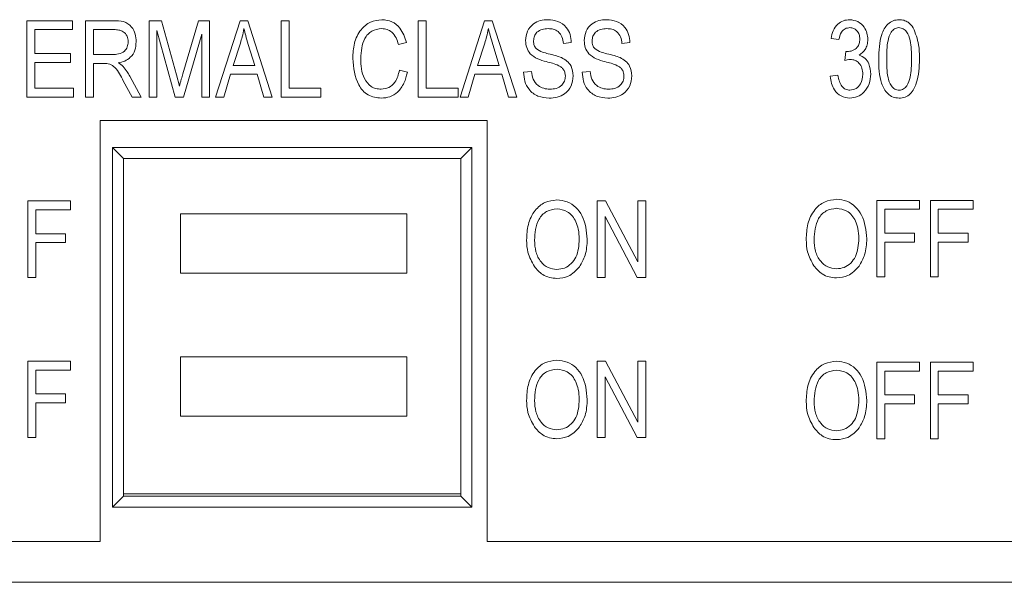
# Model space of a CAD drawing. Header units: inches. Extents: x 2954 to 6480, y 249 to 2776.
# Tile 29 of 105: x 3731 to 3748, y 1383 to 1392. Entities that reach past the tile are written whole.
import ezdxf

# ---------------------------------------------------------------- set-up
doc = ezdxf.new("R2010")
doc.units = ezdxf.units.IN
doc.header["$MEASUREMENT"] = 0
doc.layers.add('PWR_0300HP', color=7, linetype='Continuous')

# ---------------------------------------------------------------- blocks, each defined once
blk = doc.blocks.new('SSW07_FRAME 4')
at = {"lineweight": 9}
for p, q in [((35.964, 25.6296), (36.1174, 25.6296)), ((35.964, 25.3728), (35.964, 25.6296)), ((36.1174, 25.6296), (36.1174, 25.5996)), ((36.1608, 25.3728), (36.1608, 25.6296)), ((36.1608, 25.6296), (36.2551, 25.6296)), ((36.3742, 25.3728), (36.3742, 25.6296)), ((36.3742, 25.6296), (36.416, 25.6296)), ((36.416, 25.6296), (36.466, 25.4478)), ((36.4876, 25.4509), (36.5399, 25.6296)), ((36.5399, 25.6296), (36.5777, 25.6296)), ((36.5777, 25.6296), (36.5777, 25.3728)), ((36.5977, 25.3728), (36.6798, 25.6296)), ((36.6798, 25.6296), (36.7058, 25.6296)), ((36.7058, 25.6296), (36.7878, 25.3728)), ((36.8179, 25.3728), (36.8179, 25.6296)), ((36.8179, 25.6296), (36.8446, 25.6296)), ((36.8446, 25.6296), (36.8446, 25.4028)), ((37.2782, 25.3728), (37.2782, 25.6296)), ((37.2782, 25.6296), (37.3048, 25.6296)), ((37.3048, 25.6296), (37.3048, 25.4028)), ((37.4183, 25.3728), (37.5003, 25.6296)), ((37.5003, 25.6296), (37.5263, 25.6296)), ((37.5263, 25.6296), (37.6084, 25.3728)), ((36.1174, 25.5996), (35.9907, 25.5996)), ((35.9907, 25.5996), (35.9907, 25.5196)), ((36.257, 25.5996), (36.1875, 25.5996)), ((36.1875, 25.5996), (36.1875, 25.5162)), ((36.4621, 25.3728), (36.4009, 25.597)), ((36.4009, 25.597), (36.4009, 25.3728)), ((36.551, 25.5848), (36.4894, 25.3728)), ((36.551, 25.3728), (36.551, 25.5848)), ((36.6809, 25.5543), (36.6567, 25.4795)), ((37.2381, 25.5562), (37.2115, 25.5496)), ((37.5014, 25.5543), (37.4772, 25.4795)), ((37.7918, 25.5562), (37.7651, 25.5529)), ((37.9886, 25.5562), (37.9619, 25.5529)), ((38.6905, 25.5663), (38.6638, 25.5696)), ((35.9907, 25.5196), (36.1107, 25.5196)), ((36.1107, 25.5196), (36.1107, 25.4895)), ((36.7289, 25.4795), (36.7074, 25.5501)), ((37.5494, 25.4795), (37.5279, 25.5501)), ((38.7105, 25.496), (38.7138, 25.5262)), ((38.7138, 25.5262), (38.7178, 25.5259)), ((36.1107, 25.4895), (35.9907, 25.4895)), ((35.9907, 25.4895), (35.9907, 25.4028)), ((36.1875, 25.5162), (36.2501, 25.5162)), ((36.1875, 25.4862), (36.1875, 25.3728)), ((36.2215, 25.4862), (36.1875, 25.4862)), ((36.6567, 25.4795), (36.7289, 25.4795)), ((37.2148, 25.4629), (37.2415, 25.4562)), ((37.4772, 25.4795), (37.5494, 25.4795)), ((37.6317, 25.4562), (37.6584, 25.4595)), ((37.8285, 25.4562), (37.8552, 25.4595)), ((36.3172, 25.3728), (36.2876, 25.4277)), ((36.31, 25.443), (36.3476, 25.3728)), ((36.466, 25.4478), (36.476, 25.4097)), ((36.6479, 25.4495), (36.6255, 25.3728)), ((36.7377, 25.4495), (36.6479, 25.4495)), ((36.7601, 25.3728), (36.7377, 25.4495)), ((37.4684, 25.4495), (37.446, 25.3728)), ((37.5582, 25.4495), (37.4684, 25.4495)), ((37.5806, 25.3728), (37.5582, 25.4495)), ((38.6604, 25.4428), (38.6871, 25.4462)), ((35.9907, 25.4028), (36.1208, 25.4028)), ((36.1208, 25.4028), (36.1208, 25.3728)), ((36.8446, 25.4028), (36.9513, 25.4028)), ((36.9513, 25.4028), (36.9513, 25.3728)), ((37.3048, 25.4028), (37.4116, 25.4028)), ((37.4116, 25.4028), (37.4116, 25.3728)), ((36.1208, 25.3728), (35.964, 25.3728)), ((36.1875, 25.3728), (36.1608, 25.3728)), ((36.3476, 25.3728), (36.3172, 25.3728)), ((36.4009, 25.3728), (36.3742, 25.3728)), ((36.4894, 25.3728), (36.4621, 25.3728)), ((36.5777, 25.3728), (36.551, 25.3728)), ((36.6255, 25.3728), (36.5977, 25.3728)), ((36.7878, 25.3728), (36.7601, 25.3728)), ((36.9513, 25.3728), (36.8179, 25.3728)), ((37.4116, 25.3728), (37.2782, 25.3728)), ((37.446, 25.3728), (37.4183, 25.3728)), ((37.6084, 25.3728), (37.5806, 25.3728)), ((36.2098, 25.294), (37.5098, 25.294)), ((36.2098, 23.8812), (36.2098, 25.294)), ((37.5098, 25.294), (37.5098, 23.8812)), ((37.4581, 25.2034), (36.2514, 25.2034)), ((36.2514, 25.2034), (36.2514, 23.9967)), ((36.2881, 25.1667), (36.2514, 25.2034)), ((37.4215, 25.1667), (37.4581, 25.2034)), ((37.4581, 23.9967), (37.4581, 25.2034)), ((36.2881, 25.1667), (37.4215, 25.1667)), ((36.2881, 24.0334), (36.2881, 25.1667)), ((37.4215, 25.1667), (37.4215, 24.0334)), ((35.9674, 24.7676), (35.9674, 25.0244)), ((35.9674, 25.0244), (36.1108, 25.0244)), ((36.1108, 25.0244), (36.1108, 24.9944)), ((37.8786, 25.0244), (37.907, 25.0244)), ((37.8786, 24.7676), (37.8786, 25.0244)), ((37.907, 25.0244), (38.0154, 24.8197)), ((38.0154, 24.8197), (38.0154, 25.0244)), ((38.0154, 25.0244), (38.0421, 25.0244)), ((38.0421, 25.0244), (38.0421, 24.7676)), ((38.8172, 24.7696), (38.8172, 25.0264)), ((38.8172, 25.0264), (38.9606, 25.0264)), ((38.9606, 25.0264), (38.9606, 24.9964)), ((38.9973, 24.7696), (38.9973, 25.0264)), ((38.9973, 25.0264), (39.1408, 25.0264)), ((39.1408, 25.0264), (39.1408, 24.9964)), ((36.1108, 24.9944), (35.9941, 24.9944)), ((35.9941, 24.9944), (35.9941, 24.9143)), ((38.9606, 24.9964), (38.8439, 24.9964)), ((38.8439, 24.9964), (38.8439, 24.9164)), ((39.1408, 24.9964), (39.024, 24.9964)), ((39.024, 24.9964), (39.024, 24.9164)), ((37.24, 24.9815), (36.48, 24.9815)), ((36.48, 24.9815), (36.48, 24.7815)), ((37.24, 24.7815), (37.24, 24.9815)), ((37.9053, 24.972), (37.9053, 24.7676)), ((38.0135, 24.7676), (37.9053, 24.972)), ((35.9941, 24.9143), (36.0941, 24.9143)), ((36.0941, 24.9143), (36.0941, 24.8843)), ((38.8439, 24.9164), (38.944, 24.9164)), ((38.944, 24.9164), (38.944, 24.8863)), ((39.024, 24.9164), (39.1241, 24.9164)), ((39.1241, 24.9164), (39.1241, 24.8863)), ((36.0941, 24.8843), (35.9941, 24.8843)), ((35.9941, 24.8843), (35.9941, 24.7676)), ((38.944, 24.8863), (38.8439, 24.8863)), ((38.8439, 24.8863), (38.8439, 24.7696)), ((39.024, 24.8863), (39.024, 24.7696)), ((39.1241, 24.8863), (39.024, 24.8863)), ((35.9941, 24.7676), (35.9674, 24.7676)), ((36.48, 24.7815), (37.24, 24.7815)), ((37.9053, 24.7676), (37.8786, 24.7676)), ((38.0421, 24.7676), (38.0135, 24.7676)), ((38.8439, 24.7696), (38.8172, 24.7696)), ((39.024, 24.7696), (38.9973, 24.7696)), ((37.24, 24.5015), (36.48, 24.5015)), ((36.48, 24.5015), (36.48, 24.3015)), ((37.24, 24.3015), (37.24, 24.5015)), ((35.9674, 24.2296), (35.9674, 24.4864)), ((35.9674, 24.4864), (36.1108, 24.4864)), ((36.1108, 24.4864), (36.1108, 24.4564)), ((37.8786, 24.2296), (37.8786, 24.4864)), ((37.8786, 24.4864), (37.907, 24.4864)), ((37.907, 24.4864), (38.0154, 24.2817)), ((38.0154, 24.2817), (38.0154, 24.4864)), ((38.0154, 24.4864), (38.0421, 24.4864)), ((38.0421, 24.4864), (38.0421, 24.2296)), ((38.8172, 24.2262), (38.8172, 24.4831)), ((38.8172, 24.4831), (38.9606, 24.4831)), ((38.9606, 24.4831), (38.9606, 24.4531)), ((38.9973, 24.4831), (39.1408, 24.4831)), ((38.9973, 24.2262), (38.9973, 24.4831)), ((39.1408, 24.4831), (39.1408, 24.4531)), ((35.9941, 24.4564), (35.9941, 24.3763)), ((36.1108, 24.4564), (35.9941, 24.4564)), ((38.0135, 24.2296), (37.9053, 24.434)), ((37.9053, 24.434), (37.9053, 24.2296)), ((38.9606, 24.4531), (38.8439, 24.4531)), ((38.8439, 24.4531), (38.8439, 24.373)), ((39.1408, 24.4531), (39.024, 24.4531)), ((39.024, 24.4531), (39.024, 24.373)), ((35.9941, 24.3763), (36.0941, 24.3763)), ((36.0941, 24.3763), (36.0941, 24.3463)), ((38.8439, 24.373), (38.944, 24.373)), ((38.944, 24.373), (38.944, 24.343)), ((39.024, 24.373), (39.1241, 24.373)), ((39.1241, 24.373), (39.1241, 24.343)), ((35.9941, 24.3463), (35.9941, 24.2296)), ((36.0941, 24.3463), (35.9941, 24.3463)), ((38.8439, 24.343), (38.8439, 24.2262)), ((38.944, 24.343), (38.8439, 24.343)), ((39.1241, 24.343), (39.024, 24.343)), ((39.024, 24.343), (39.024, 24.2262)), ((36.48, 24.3015), (37.24, 24.3015)), ((35.9941, 24.2296), (35.9674, 24.2296)), ((37.9053, 24.2296), (37.8786, 24.2296)), ((38.0421, 24.2296), (38.0135, 24.2296)), ((38.8439, 24.2262), (38.8172, 24.2262)), ((39.024, 24.2262), (38.9973, 24.2262)), ((36.2881, 24.0334), (36.2514, 23.9967)), ((36.2881, 24.0415), (37.4215, 24.0415)), ((37.4215, 24.0334), (36.2881, 24.0334)), ((37.4215, 24.0334), (37.4581, 23.9967)), ((36.2514, 23.9967), (37.4581, 23.9967)), ((34.8918, 23.8812), (36.2098, 23.8812)), ((37.5098, 23.8812), (41.2872, 23.8812)), ((31.4669, 23.744), (43.9325, 23.744))]:
    blk.add_line(p, q, dxfattribs=at)
for points, knots in [([(36.2551, 25.6296), (36.2664, 25.6296), (36.2888, 25.6296), (36.3162, 25.6115), (36.329, 25.5851), (36.3303, 25.5676), (36.3309, 25.5589)], [0, 0, 0, 0, 0.281495, 0.558258, 0.77893, 1, 1, 1, 1]), ([(37.058, 25.5029), (37.0589, 25.52), (37.0607, 25.5542), (37.0811, 25.5983), (37.1158, 25.628), (37.1428, 25.6313), (37.1562, 25.633)], [0, 0, 0, 0, 0.281036, 0.560855, 0.78044, 1, 1, 1, 1]), ([(37.1562, 25.633), (37.1676, 25.6317), (37.1905, 25.629), (37.2236, 25.6018), (37.2326, 25.5735), (37.2381, 25.5562)], [0, 0, 0, 0, 0.280104, 0.560184, 1, 1, 1, 1]), ([(37.6384, 25.5626), (37.6395, 25.5734), (37.6417, 25.5951), (37.6621, 25.6192), (37.6875, 25.6315), (37.7044, 25.6325), (37.7129, 25.633)], [0, 0, 0, 0, 0.2797353, 0.5588713, 0.7791056, 1, 1, 1, 1]), ([(37.7129, 25.633), (37.7245, 25.632), (37.7477, 25.6301), (37.775, 25.6103), (37.7893, 25.5835), (37.791, 25.5653), (37.7918, 25.5562)], [0, 0, 0, 0, 0.280193, 0.559096, 0.779298, 1, 1, 1, 1]), ([(37.8352, 25.5626), (37.8363, 25.5734), (37.8385, 25.5951), (37.8589, 25.6192), (37.8842, 25.6315), (37.9012, 25.6325), (37.9097, 25.633)], [0, 0, 0, 0, 0.279737, 0.558872, 0.779106, 1, 1, 1, 1]), ([(37.9097, 25.633), (37.9213, 25.632), (37.9445, 25.6301), (37.9718, 25.6103), (37.9861, 25.5835), (37.9878, 25.5653), (37.9886, 25.5562)], [0, 0, 0, 0, 0.280183, 0.559087, 0.779297, 1, 1, 1, 1]), ([(38.6638, 25.5696), (38.6657, 25.5786), (38.6694, 25.5966), (38.6844, 25.6182), (38.705, 25.631), (38.7194, 25.6323), (38.7266, 25.633)], [0, 0, 0, 0, 0.280679, 0.560002, 0.779944, 1, 1, 1, 1]), ([(38.7266, 25.633), (38.7361, 25.6317), (38.7549, 25.6291), (38.7747, 25.6102), (38.7857, 25.5883), (38.7867, 25.5735), (38.7872, 25.5661)], [0, 0, 0, 0, 0.279105, 0.558818, 0.779223, 1, 1, 1, 1]), ([(38.8239, 25.5011), (38.8247, 25.5288), (38.826, 25.5703), (38.848, 25.6152), (38.8716, 25.6311), (38.8855, 25.6323), (38.8924, 25.633)], [0, 0, 0, 0, 0.500823, 0.74997, 0.874909, 1, 1, 1, 1]), ([(38.8924, 25.633), (38.8977, 25.6326), (38.9084, 25.6318), (38.9261, 25.6235), (38.9345, 25.6126), (38.9397, 25.6059)], [0, 0, 0, 0, 0.280527, 0.560709, 1, 1, 1, 1]), ([(36.3042, 25.5587), (36.3036, 25.5654), (36.3024, 25.5788), (36.2889, 25.5932), (36.2726, 25.599), (36.2622, 25.5994), (36.257, 25.5996)], [0, 0, 0, 0, 0.279829, 0.558127, 0.778726, 1, 1, 1, 1]), ([(36.6928, 25.6029), (36.691, 25.5937), (36.6878, 25.5773), (36.683, 25.5613), (36.6809, 25.5543)], [0, 0, 0, 0, 0.559987, 1, 1, 1, 1]), ([(36.7074, 25.5501), (36.7044, 25.5599), (36.6991, 25.5774), (36.6947, 25.5951), (36.6928, 25.6029)], [0, 0, 0, 0, 0.560012, 1, 1, 1, 1]), ([(37.1551, 25.6029), (37.1435, 25.6015), (37.126, 25.5994), (37.1081, 25.5842), (37.0884, 25.5558), (37.0864, 25.5264), (37.0847, 25.5029)], [0, 0, 0, 0, 0.249468, 0.375136, 0.50096, 1, 1, 1, 1]), ([(37.2115, 25.5496), (37.2091, 25.5571), (37.2045, 25.5722), (37.1915, 25.5905), (37.1738, 25.6014), (37.1613, 25.6024), (37.1551, 25.6029)], [0, 0, 0, 0, 0.280768, 0.560433, 0.780018, 1, 1, 1, 1]), ([(37.5133, 25.6029), (37.5115, 25.5937), (37.5084, 25.5773), (37.5035, 25.5613), (37.5014, 25.5543)], [0, 0, 0, 0, 0.559984, 1, 1, 1, 1]), ([(37.5279, 25.5501), (37.5249, 25.5599), (37.5197, 25.5774), (37.5153, 25.5951), (37.5133, 25.6029)], [0, 0, 0, 0, 0.560005, 1, 1, 1, 1]), ([(37.7138, 25.6029), (37.7071, 25.6026), (37.6936, 25.6019), (37.6766, 25.5926), (37.6665, 25.5779), (37.6656, 25.5673), (37.6651, 25.562)], [0, 0, 0, 0, 0.280925, 0.559971, 0.779751, 1, 1, 1, 1]), ([(37.7651, 25.5529), (37.7642, 25.5604), (37.7622, 25.5754), (37.7496, 25.5935), (37.7316, 25.602), (37.7197, 25.6026), (37.7138, 25.6029)], [0, 0, 0, 0, 0.2807493, 0.5592947, 0.7792, 1, 1, 1, 1]), ([(37.9106, 25.6029), (37.9039, 25.6026), (37.8904, 25.6019), (37.8734, 25.5926), (37.8633, 25.5779), (37.8624, 25.5673), (37.8619, 25.562)], [0, 0, 0, 0, 0.280924, 0.559969, 0.779748, 1, 1, 1, 1]), ([(37.9619, 25.5529), (37.961, 25.5604), (37.959, 25.5754), (37.9464, 25.5935), (37.9284, 25.602), (37.9165, 25.6026), (37.9106, 25.6029)], [0, 0, 0, 0, 0.28075, 0.559296, 0.779218, 1, 1, 1, 1]), ([(38.7274, 25.6063), (38.7217, 25.6056), (38.7105, 25.6041), (38.6952, 25.5893), (38.6922, 25.575), (38.6905, 25.5663)], [0, 0, 0, 0, 0.2800663, 0.5598134, 1, 1, 1, 1]), ([(38.7605, 25.5676), (38.7601, 25.573), (38.7594, 25.5836), (38.7513, 25.5966), (38.74, 25.6049), (38.7316, 25.6058), (38.7274, 25.6063)], [0, 0, 0, 0, 0.280488, 0.559913, 0.77999, 1, 1, 1, 1]), ([(38.8913, 25.6063), (38.8862, 25.6053), (38.8759, 25.6034), (38.8619, 25.5872), (38.8509, 25.5527), (38.8507, 25.5218), (38.8506, 25.5012)], [0, 0, 0, 0, 0.123915, 0.24885, 0.498202, 1, 1, 1, 1]), ([(38.934, 25.5012), (38.9339, 25.5221), (38.9337, 25.5533), (38.9222, 25.5885), (38.907, 25.6039), (38.8965, 25.6055), (38.8913, 25.6063)], [0, 0, 0, 0, 0.501788, 0.750888, 0.875757, 1, 1, 1, 1]), ([(38.9397, 25.6059), (38.9471, 25.587), (38.9603, 25.5533), (38.9605, 25.5171), (38.9606, 25.5011)], [0, 0, 0, 0, 0.558337, 1, 1, 1, 1]), ([(36.2501, 25.5162), (36.2574, 25.5163), (36.272, 25.5165), (36.2915, 25.5252), (36.3026, 25.5414), (36.3037, 25.5529), (36.3042, 25.5587)], [0, 0, 0, 0, 0.281451, 0.559853, 0.779725, 1, 1, 1, 1]), ([(36.3309, 25.5589), (36.3302, 25.5492), (36.3289, 25.53), (36.3139, 25.5066), (36.2929, 25.4929), (36.2782, 25.4895), (36.2708, 25.4879)], [0, 0, 0, 0, 0.280212, 0.559212, 0.779343, 1, 1, 1, 1]), ([(37.7077, 25.492), (37.6979, 25.4948), (37.6785, 25.5003), (37.6542, 25.5157), (37.6404, 25.5387), (37.639, 25.5546), (37.6384, 25.5626)], [0, 0, 0, 0, 0.281119, 0.560058, 0.77986, 1, 1, 1, 1]), ([(37.6651, 25.562), (37.6653, 25.5566), (37.6657, 25.5471), (37.6711, 25.5393), (37.6735, 25.5359)], [0, 0, 0, 0, 0.560353, 1, 1, 1, 1]), ([(37.9045, 25.492), (37.8947, 25.4948), (37.8753, 25.5003), (37.851, 25.5157), (37.8371, 25.5387), (37.8358, 25.5546), (37.8352, 25.5626)], [0, 0, 0, 0, 0.281117, 0.560054, 0.779862, 1, 1, 1, 1]), ([(37.8619, 25.562), (37.8621, 25.5566), (37.8625, 25.5471), (37.8679, 25.5393), (37.8703, 25.5359)], [0, 0, 0, 0, 0.560353, 1, 1, 1, 1]), ([(38.7178, 25.5259), (38.7241, 25.5264), (38.7367, 25.5275), (38.7514, 25.5384), (38.7595, 25.5528), (38.7602, 25.5627), (38.7605, 25.5676)], [0, 0, 0, 0, 0.280124, 0.559348, 0.779319, 1, 1, 1, 1]), ([(38.7872, 25.5661), (38.7868, 25.5602), (38.786, 25.5486), (38.7778, 25.5287), (38.7656, 25.5194), (38.7583, 25.5137)], [0, 0, 0, 0, 0.280997, 0.561775, 1, 1, 1, 1]), ([(37.6735, 25.5359), (37.6806, 25.5315), (37.6933, 25.5237), (37.7078, 25.5203), (37.7143, 25.5188)], [0, 0, 0, 0, 0.5578758, 1, 1, 1, 1]), ([(37.8703, 25.5359), (37.8774, 25.5315), (37.8901, 25.5237), (37.9046, 25.5203), (37.9111, 25.5188)], [0, 0, 0, 0, 0.557858, 1, 1, 1, 1]), ([(36.2708, 25.4879), (36.2742, 25.486), (36.2803, 25.4826), (36.2854, 25.4779), (36.2876, 25.4759)], [0, 0, 0, 0, 0.560167, 1, 1, 1, 1]), ([(37.1538, 25.3695), (37.1382, 25.3713), (37.1148, 25.374), (37.0909, 25.3944), (37.0646, 25.4325), (37.0609, 25.4717), (37.058, 25.5029)], [0, 0, 0, 0, 0.249364, 0.375021, 0.50092, 1, 1, 1, 1]), ([(37.0847, 25.5029), (37.0858, 25.4792), (37.0874, 25.4437), (37.1142, 25.4107), (37.1355, 25.4007), (37.1472, 25.3999), (37.153, 25.3995)], [0, 0, 0, 0, 0.499503, 0.748864, 0.874362, 1, 1, 1, 1]), ([(37.7718, 25.4435), (37.7716, 25.4471), (37.7711, 25.4545), (37.7666, 25.4648), (37.7592, 25.4731), (37.74, 25.4843), (37.722, 25.4886), (37.7077, 25.492)], [0, 0, 0, 0, 0.12496, 0.249809, 0.374603, 0.499542, 1, 1, 1, 1]), ([(37.7143, 25.5188), (37.7227, 25.5168), (37.7379, 25.5132), (37.7525, 25.5079), (37.7589, 25.5056)], [0, 0, 0, 0, 0.560132, 1, 1, 1, 1]), ([(37.7589, 25.5056), (37.7653, 25.5022), (37.7781, 25.4953), (37.7951, 25.4746), (37.7972, 25.4557), (37.7985, 25.4443)], [0, 0, 0, 0, 0.280971, 0.561362, 1, 1, 1, 1]), ([(37.9686, 25.4435), (37.9684, 25.4471), (37.9679, 25.4545), (37.9634, 25.4648), (37.956, 25.4731), (37.9368, 25.4843), (37.9188, 25.4886), (37.9045, 25.492)], [0, 0, 0, 0, 0.124961, 0.249806, 0.374612, 0.499552, 1, 1, 1, 1]), ([(37.9111, 25.5188), (37.9195, 25.5168), (37.9346, 25.5132), (37.9493, 25.5079), (37.9557, 25.5056)], [0, 0, 0, 0, 0.560132, 1, 1, 1, 1]), ([(37.9557, 25.5056), (37.9621, 25.5022), (37.9749, 25.4953), (37.9919, 25.4746), (37.994, 25.4557), (37.9953, 25.4443)], [0, 0, 0, 0, 0.280971, 0.561362, 1, 1, 1, 1]), ([(38.7289, 25.4995), (38.7254, 25.4992), (38.7191, 25.4987), (38.7131, 25.4968), (38.7105, 25.496)], [0, 0, 0, 0, 0.559736, 1, 1, 1, 1]), ([(38.7705, 25.4499), (38.7701, 25.4567), (38.7691, 25.4703), (38.7592, 25.4869), (38.7449, 25.4978), (38.7342, 25.499), (38.7289, 25.4995)], [0, 0, 0, 0, 0.280635, 0.56017, 0.780125, 1, 1, 1, 1]), ([(38.7583, 25.5137), (38.7653, 25.5108), (38.7793, 25.505), (38.7942, 25.4811), (38.796, 25.4619), (38.7972, 25.4502)], [0, 0, 0, 0, 0.279665, 0.559811, 1, 1, 1, 1]), ([(38.8921, 25.3695), (38.8852, 25.3702), (38.8714, 25.3716), (38.8482, 25.3879), (38.8246, 25.4316), (38.8242, 25.4733), (38.8239, 25.5011)], [0, 0, 0, 0, 0.1250121, 0.2500939, 0.4989826, 1, 1, 1, 1]), ([(38.8506, 25.5012), (38.8507, 25.4804), (38.8508, 25.4493), (38.8623, 25.4142), (38.8773, 25.3986), (38.8877, 25.397), (38.8929, 25.3961)], [0, 0, 0, 0, 0.501807, 0.750959, 0.875829, 1, 1, 1, 1]), ([(38.9606, 25.5011), (38.9598, 25.4735), (38.9584, 25.4321), (38.9364, 25.3872), (38.9129, 25.3713), (38.899, 25.3701), (38.8921, 25.3695)], [0, 0, 0, 0, 0.50084, 0.749968, 0.874919, 1, 1, 1, 1]), ([(38.8929, 25.3961), (38.898, 25.3971), (38.9083, 25.3989), (38.9224, 25.4151), (38.9337, 25.4496), (38.9339, 25.4806), (38.934, 25.5012)], [0, 0, 0, 0, 0.123997, 0.24896, 0.498266, 1, 1, 1, 1]), ([(36.2876, 25.4277), (36.2798, 25.4437), (36.269, 25.466), (36.2427, 25.4858), (36.2286, 25.4861), (36.2215, 25.4862)], [0, 0, 0, 0, 0.5609462, 0.7797557, 1, 1, 1, 1]), ([(36.2876, 25.4759), (36.2923, 25.4701), (36.3006, 25.4597), (36.3071, 25.4481), (36.31, 25.443)], [0, 0, 0, 0, 0.559972, 1, 1, 1, 1]), ([(37.153, 25.3995), (37.1621, 25.4007), (37.1802, 25.403), (37.2055, 25.426), (37.2113, 25.4489), (37.2148, 25.4629)], [0, 0, 0, 0, 0.279785, 0.559848, 1, 1, 1, 1]), ([(37.2415, 25.4562), (37.2383, 25.444), (37.2321, 25.4196), (37.2117, 25.39), (37.1836, 25.3721), (37.1637, 25.3703), (37.1538, 25.3695)], [0, 0, 0, 0, 0.280752, 0.560289, 0.780036, 1, 1, 1, 1]), ([(37.7176, 25.3695), (37.7047, 25.3706), (37.6789, 25.3727), (37.6494, 25.396), (37.6343, 25.4259), (37.6326, 25.4461), (37.6317, 25.4562)], [0, 0, 0, 0, 0.280057, 0.558963, 0.779189, 1, 1, 1, 1]), ([(37.6584, 25.4595), (37.6596, 25.4505), (37.6619, 25.4326), (37.6779, 25.412), (37.6987, 25.4012), (37.7129, 25.4), (37.7199, 25.3995)], [0, 0, 0, 0, 0.280721, 0.559157, 0.779482, 1, 1, 1, 1]), ([(37.9144, 25.3695), (37.9015, 25.3706), (37.8757, 25.3727), (37.8462, 25.396), (37.8311, 25.4259), (37.8294, 25.4461), (37.8285, 25.4562)], [0, 0, 0, 0, 0.280059, 0.558958, 0.779186, 1, 1, 1, 1]), ([(37.8552, 25.4595), (37.8564, 25.4505), (37.8587, 25.4326), (37.8746, 25.412), (37.8955, 25.4012), (37.9096, 25.4), (37.9167, 25.3995)], [0, 0, 0, 0, 0.280721, 0.559156, 0.779467, 1, 1, 1, 1]), ([(36.476, 25.4097), (36.4781, 25.4174), (36.4819, 25.4312), (36.4859, 25.4449), (36.4876, 25.4509)], [0, 0, 0, 0, 0.5599915, 1, 1, 1, 1]), ([(37.7985, 25.4443), (37.7971, 25.4327), (37.7943, 25.4095), (37.7724, 25.3837), (37.7449, 25.371), (37.7267, 25.37), (37.7176, 25.3695)], [0, 0, 0, 0, 0.27956, 0.558733, 0.779053, 1, 1, 1, 1]), ([(37.7199, 25.3995), (37.7271, 25.3999), (37.7415, 25.4007), (37.7594, 25.4109), (37.7703, 25.4265), (37.7713, 25.4378), (37.7718, 25.4435)], [0, 0, 0, 0, 0.280854, 0.560007, 0.77978, 1, 1, 1, 1]), ([(37.9953, 25.4443), (37.9939, 25.4327), (37.9911, 25.4095), (37.9692, 25.3837), (37.9417, 25.371), (37.9235, 25.37), (37.9144, 25.3695)], [0, 0, 0, 0, 0.279558, 0.558737, 0.779055, 1, 1, 1, 1]), ([(37.9167, 25.3995), (37.9239, 25.3999), (37.9382, 25.4007), (37.9562, 25.4109), (37.9671, 25.4265), (37.9681, 25.4378), (37.9686, 25.4435)], [0, 0, 0, 0, 0.2808562, 0.5599955, 0.7797817, 1, 1, 1, 1]), ([(38.727, 25.3695), (38.7168, 25.3709), (38.6963, 25.3737), (38.6685, 25.4008), (38.6635, 25.4269), (38.6604, 25.4428)], [0, 0, 0, 0, 0.279968, 0.560568, 1, 1, 1, 1]), ([(38.6871, 25.4462), (38.6898, 25.433), (38.6936, 25.4147), (38.7118, 25.3979), (38.7222, 25.3967), (38.7274, 25.3961)], [0, 0, 0, 0, 0.559624, 0.77984, 1, 1, 1, 1]), ([(38.7972, 25.4502), (38.7963, 25.439), (38.7946, 25.4166), (38.7769, 25.39), (38.7534, 25.3723), (38.7358, 25.3704), (38.727, 25.3695)], [0, 0, 0, 0, 0.280388, 0.559934, 0.780061, 1, 1, 1, 1]), ([(38.7274, 25.3961), (38.7345, 25.3974), (38.7488, 25.4), (38.767, 25.4202), (38.7692, 25.4386), (38.7705, 25.4499)], [0, 0, 0, 0, 0.279257, 0.560393, 1, 1, 1, 1]), ([(37.6418, 24.8926), (37.6426, 24.9104), (37.6443, 24.9459), (37.6658, 24.9916), (37.7017, 25.0226), (37.7297, 25.026), (37.7437, 25.0277)], [0, 0, 0, 0, 0.2811044, 0.5606612, 0.7804727, 1, 1, 1, 1]), ([(37.7437, 25.0277), (37.7553, 25.0265), (37.7786, 25.0241), (37.8083, 25.004), (37.8389, 24.963), (37.8426, 24.9234), (37.8453, 24.8957)], [0, 0, 0, 0, 0.186963, 0.373996, 0.561255, 1, 1, 1, 1]), ([(38.5804, 24.8946), (38.5812, 24.9124), (38.5829, 24.9479), (38.6044, 24.9937), (38.6403, 25.0246), (38.6683, 25.028), (38.6823, 25.0298)], [0, 0, 0, 0, 0.2811044, 0.5606612, 0.7804727, 1, 1, 1, 1]), ([(38.6823, 25.0298), (38.6939, 25.0285), (38.7172, 25.0261), (38.7468, 25.0061), (38.7775, 24.965), (38.7812, 24.9255), (38.7839, 24.8977)], [0, 0, 0, 0, 0.186962, 0.373997, 0.561256, 1, 1, 1, 1]), ([(37.7439, 24.9977), (37.7317, 24.996), (37.7072, 24.9925), (37.6719, 24.9544), (37.6699, 24.917), (37.6685, 24.8922)], [0, 0, 0, 0, 0.249839, 0.500081, 1, 1, 1, 1]), ([(37.8074, 24.9546), (37.8038, 24.9612), (37.7965, 24.9745), (37.7752, 24.9926), (37.7558, 24.9958), (37.7439, 24.9977)], [0, 0, 0, 0, 0.2810428, 0.5620362, 1, 1, 1, 1]), ([(38.6825, 24.9997), (38.6703, 24.998), (38.6458, 24.9945), (38.6105, 24.9564), (38.6084, 24.9191), (38.6071, 24.8942)], [0, 0, 0, 0, 0.24984, 0.500082, 1, 1, 1, 1]), ([(38.746, 24.9566), (38.7424, 24.9632), (38.7351, 24.9766), (38.7138, 24.9946), (38.6944, 24.9978), (38.6825, 24.9997)], [0, 0, 0, 0, 0.281048, 0.562043, 1, 1, 1, 1]), ([(37.8186, 24.8965), (37.8181, 24.9077), (37.8173, 24.9276), (37.8105, 24.9463), (37.8074, 24.9546)], [0, 0, 0, 0, 0.559941, 1, 1, 1, 1]), ([(38.7572, 24.8985), (38.7567, 24.9097), (38.7559, 24.9296), (38.749, 24.9484), (38.746, 24.9566)], [0, 0, 0, 0, 0.55994, 1, 1, 1, 1]), ([(37.6678, 24.8045), (37.6592, 24.8199), (37.6439, 24.8474), (37.6424, 24.8788), (37.6418, 24.8926)], [0, 0, 0, 0, 0.559093, 1, 1, 1, 1]), ([(37.6685, 24.8922), (37.6692, 24.8792), (37.6705, 24.8534), (37.6868, 24.8205), (37.7129, 24.7981), (37.7332, 24.7955), (37.7433, 24.7942)], [0, 0, 0, 0, 0.280994, 0.560485, 0.780473, 1, 1, 1, 1]), ([(37.7433, 24.7942), (37.7522, 24.7952), (37.7701, 24.797), (37.7923, 24.813), (37.8154, 24.8447), (37.8173, 24.8752), (37.8186, 24.8965)], [0, 0, 0, 0, 0.1868045, 0.3736368, 0.5607621, 1, 1, 1, 1]), ([(37.8453, 24.8957), (37.8444, 24.8773), (37.8429, 24.8443), (37.8264, 24.8159), (37.8191, 24.8035)], [0, 0, 0, 0, 0.560285, 1, 1, 1, 1]), ([(38.6064, 24.8065), (38.5978, 24.8219), (38.5824, 24.8494), (38.581, 24.8808), (38.5804, 24.8946)], [0, 0, 0, 0, 0.559101, 1, 1, 1, 1]), ([(38.6071, 24.8942), (38.6077, 24.8813), (38.6091, 24.8555), (38.6254, 24.8226), (38.6515, 24.8002), (38.6718, 24.7976), (38.6819, 24.7963)], [0, 0, 0, 0, 0.280995, 0.560487, 0.780472, 1, 1, 1, 1]), ([(38.6819, 24.7963), (38.6908, 24.7972), (38.7087, 24.799), (38.7309, 24.815), (38.754, 24.8467), (38.7559, 24.8772), (38.7572, 24.8985)], [0, 0, 0, 0, 0.186803, 0.373638, 0.560758, 1, 1, 1, 1]), ([(38.7839, 24.8977), (38.783, 24.8793), (38.7815, 24.8463), (38.765, 24.818), (38.7577, 24.8055)], [0, 0, 0, 0, 0.560285, 1, 1, 1, 1]), ([(37.7435, 24.7642), (37.7352, 24.7648), (37.7185, 24.7659), (37.6905, 24.778), (37.6764, 24.7945), (37.6678, 24.8045)], [0, 0, 0, 0, 0.280494, 0.560779, 1, 1, 1, 1]), ([(37.8191, 24.8035), (37.8075, 24.7909), (37.7869, 24.7685), (37.7568, 24.7655), (37.7435, 24.7642)], [0, 0, 0, 0, 0.559067, 1, 1, 1, 1]), ([(38.6821, 24.7663), (38.6738, 24.7668), (38.6571, 24.768), (38.6291, 24.7801), (38.615, 24.7965), (38.6064, 24.8065)], [0, 0, 0, 0, 0.280495, 0.560765, 1, 1, 1, 1]), ([(38.7577, 24.8055), (38.7461, 24.793), (38.7254, 24.7705), (38.6954, 24.7676), (38.6821, 24.7663)], [0, 0, 0, 0, 0.559064, 1, 1, 1, 1]), ([(37.6418, 24.3546), (37.6426, 24.3724), (37.6443, 24.4079), (37.6658, 24.4537), (37.7017, 24.4846), (37.7297, 24.488), (37.7437, 24.4898)], [0, 0, 0, 0, 0.2811044, 0.5606612, 0.7804727, 1, 1, 1, 1]), ([(37.7437, 24.4898), (37.7553, 24.4885), (37.7786, 24.4861), (37.8083, 24.4661), (37.8389, 24.425), (37.8426, 24.3855), (37.8453, 24.3577)], [0, 0, 0, 0, 0.186963, 0.373996, 0.561255, 1, 1, 1, 1]), ([(38.5804, 24.3513), (38.5812, 24.3691), (38.5829, 24.4045), (38.6044, 24.4503), (38.6403, 24.4813), (38.6683, 24.4847), (38.6823, 24.4864)], [0, 0, 0, 0, 0.2811044, 0.5606612, 0.7804727, 1, 1, 1, 1]), ([(38.6823, 24.4864), (38.6939, 24.4852), (38.7172, 24.4827), (38.7468, 24.4627), (38.7775, 24.4217), (38.7812, 24.3821), (38.7839, 24.3544)], [0, 0, 0, 0, 0.186963, 0.373996, 0.561255, 1, 1, 1, 1]), ([(37.7439, 24.4597), (37.7317, 24.458), (37.7072, 24.4545), (37.6719, 24.4164), (37.6699, 24.3791), (37.6685, 24.3542)], [0, 0, 0, 0, 0.249838, 0.500078, 1, 1, 1, 1]), ([(37.8074, 24.4166), (37.8038, 24.4232), (37.7965, 24.4366), (37.7752, 24.4546), (37.7558, 24.4578), (37.7439, 24.4597)], [0, 0, 0, 0, 0.2810428, 0.5620362, 1, 1, 1, 1]), ([(38.6825, 24.4564), (38.6703, 24.4547), (38.6458, 24.4512), (38.6105, 24.4131), (38.6084, 24.3757), (38.6071, 24.3509)], [0, 0, 0, 0, 0.249839, 0.500081, 1, 1, 1, 1]), ([(38.746, 24.4132), (38.7424, 24.4199), (38.7351, 24.4332), (38.7138, 24.4513), (38.6944, 24.4545), (38.6825, 24.4564)], [0, 0, 0, 0, 0.28105, 0.562041, 1, 1, 1, 1]), ([(37.8186, 24.3585), (37.8181, 24.3697), (37.8173, 24.3896), (37.8105, 24.4083), (37.8074, 24.4166)], [0, 0, 0, 0, 0.559941, 1, 1, 1, 1]), ([(38.7572, 24.3552), (38.7567, 24.3664), (38.7559, 24.3863), (38.749, 24.405), (38.746, 24.4132)], [0, 0, 0, 0, 0.559945, 1, 1, 1, 1]), ([(37.6678, 24.2665), (37.6592, 24.2819), (37.6439, 24.3094), (37.6424, 24.3408), (37.6418, 24.3546)], [0, 0, 0, 0, 0.559097, 1, 1, 1, 1]), ([(37.6685, 24.3542), (37.6692, 24.3413), (37.6705, 24.3155), (37.6868, 24.2826), (37.7129, 24.2601), (37.7332, 24.2576), (37.7433, 24.2563)], [0, 0, 0, 0, 0.28099, 0.560482, 0.780472, 1, 1, 1, 1]), ([(37.7433, 24.2563), (37.7522, 24.2572), (37.7701, 24.259), (37.7923, 24.275), (37.8154, 24.3067), (37.8173, 24.3372), (37.8186, 24.3585)], [0, 0, 0, 0, 0.186803, 0.373638, 0.560763, 1, 1, 1, 1]), ([(37.8453, 24.3577), (37.8444, 24.3393), (37.8429, 24.3063), (37.8264, 24.278), (37.8191, 24.2655)], [0, 0, 0, 0, 0.560281, 1, 1, 1, 1]), ([(38.6064, 24.2632), (38.5978, 24.2786), (38.5824, 24.3061), (38.581, 24.3375), (38.5804, 24.3513)], [0, 0, 0, 0, 0.559093, 1, 1, 1, 1]), ([(38.6071, 24.3509), (38.6077, 24.3379), (38.6091, 24.3121), (38.6254, 24.2792), (38.6515, 24.2568), (38.6718, 24.2542), (38.6819, 24.2529)], [0, 0, 0, 0, 0.280995, 0.560486, 0.780471, 1, 1, 1, 1]), ([(38.6819, 24.2529), (38.6908, 24.2538), (38.7087, 24.2557), (38.7309, 24.2717), (38.754, 24.3034), (38.7559, 24.3338), (38.7572, 24.3552)], [0, 0, 0, 0, 0.186805, 0.37364, 0.560762, 1, 1, 1, 1]), ([(38.7839, 24.3544), (38.783, 24.3359), (38.7815, 24.303), (38.765, 24.2746), (38.7577, 24.2622)], [0, 0, 0, 0, 0.560285, 1, 1, 1, 1]), ([(37.7435, 24.2262), (37.7352, 24.2268), (37.7185, 24.228), (37.6905, 24.2401), (37.6764, 24.2565), (37.6678, 24.2665)], [0, 0, 0, 0, 0.280495, 0.560782, 1, 1, 1, 1]), ([(37.8191, 24.2655), (37.8075, 24.253), (37.7869, 24.2305), (37.7568, 24.2276), (37.7435, 24.2262)], [0, 0, 0, 0, 0.559065, 1, 1, 1, 1]), ([(38.6821, 24.2229), (38.6738, 24.2235), (38.6571, 24.2246), (38.6291, 24.2367), (38.615, 24.2532), (38.6064, 24.2632)], [0, 0, 0, 0, 0.280495, 0.560765, 1, 1, 1, 1]), ([(38.7577, 24.2622), (38.7461, 24.2496), (38.7254, 24.2272), (38.6954, 24.2242), (38.6821, 24.2229)], [0, 0, 0, 0, 0.559067, 1, 1, 1, 1])]:
    blk.add_open_spline(points, degree=3, knots=knots, dxfattribs=at)

msp = doc.modelspace()

# ---------------------------------------------------------------- block references
at = {"layer": 'PWR_0300HP', "xscale": 5, "yscale": 5, "zscale": 5}
msp.add_blockref('SSW07_FRAME 4', (3551.769, 1264.246), dxfattribs=at)

doc.saveas('drawing.dxf')
